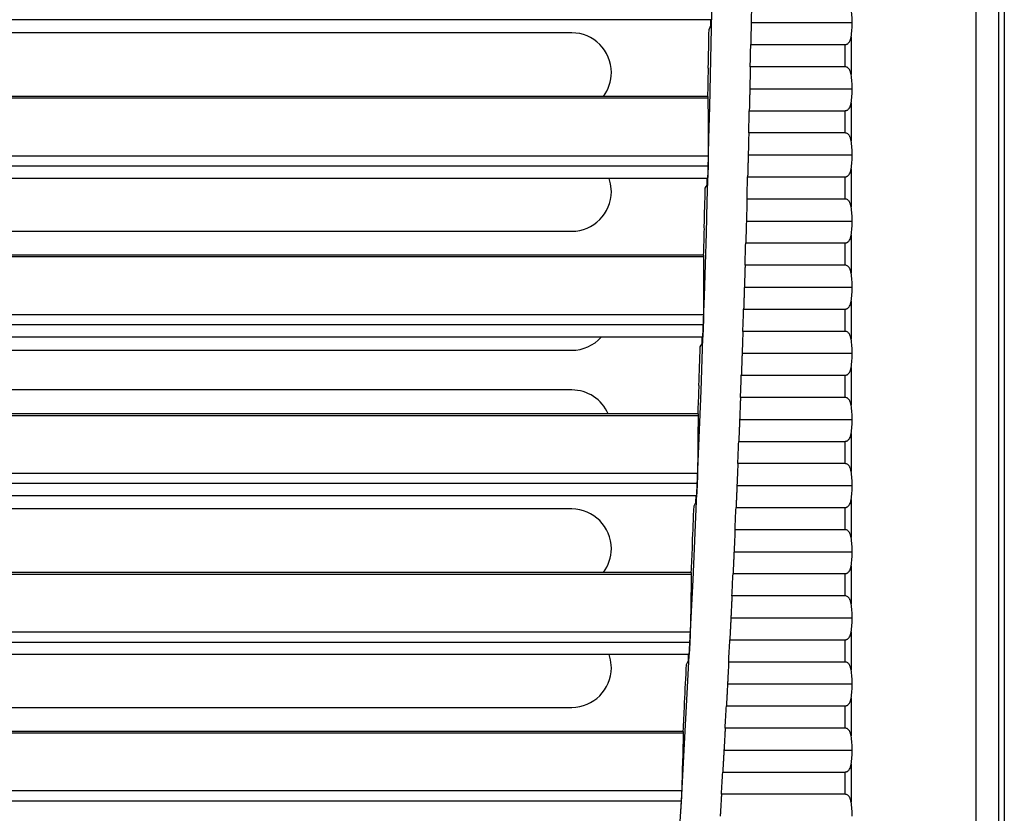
# Model space of a CAD drawing. Header units: millimetres. Extents: x 0 to 2794, y 0 to 2159.
# Tile 30 of 66: x 1205 to 1298, y 1359 to 1434. Entities that reach past the tile are written whole.
import ezdxf

# ---------------------------------------------------------------- set-up
doc = ezdxf.new("R2010")
doc.units = ezdxf.units.MM
doc.header["$LTSCALE"] = 10

msp = doc.modelspace()

# ---------------------------------------------------------------- linework, layer by layer
for p, q in [((1297.496, 1788.063), (1297.496, 1247.938)), ((1298.039, 1788.063), (1298.039, 1247.938)), ((1295.333, 1689.945), (1295.333, 1264.758)), ((1270.332, 1433.679), (950.208, 1433.679)), ((1274.109, 1433.404), (1283.66, 1433.404)), ((1257.145, 1432.438), (1119.645, 1432.438)), ((1283.556, 1432.073), (1283.556, 1428.485)), ((1274.068, 1431.331), (1282.981, 1431.331)), ((1282.981, 1429.227), (1282.981, 1431.331)), ((1282.981, 1429.227), (1274.024, 1429.227)), ((1273.979, 1427.154), (1283.66, 1427.154)), ((1270.022, 1426.257), (1112.275, 1426.257)), ((1270.012, 1426.424), (1112.286, 1426.424)), ((1273.931, 1425.081), (1282.981, 1425.081)), ((1282.981, 1422.977), (1282.981, 1425.081)), ((1283.556, 1425.823), (1283.556, 1422.235)), ((1282.981, 1422.977), (1273.881, 1422.977)), ((950.485, 1420.826), (1270.054, 1420.826)), ((1273.829, 1420.904), (1283.66, 1420.904)), ((1270.039, 1419.832), (950.501, 1419.832)), ((1283.556, 1419.573), (1283.556, 1415.985)), ((1269.987, 1418.679), (950.552, 1418.679)), ((1273.774, 1418.831), (1282.981, 1418.831)), ((1282.981, 1416.727), (1282.981, 1418.831)), ((1282.981, 1416.727), (1273.717, 1416.727)), ((1273.657, 1414.654), (1283.66, 1414.654)), ((1119.645, 1413.688), (1257.145, 1413.688)), ((1283.556, 1413.323), (1283.556, 1409.735)), ((1273.596, 1412.581), (1282.981, 1412.581)), ((1282.981, 1410.477), (1282.981, 1412.581)), ((1269.618, 1411.257), (1112.275, 1411.257)), ((1269.609, 1411.424), (1112.286, 1411.424)), ((1282.981, 1410.477), (1273.531, 1410.477)), ((1273.465, 1408.404), (1283.66, 1408.404)), ((1283.556, 1407.073), (1283.556, 1403.485)), ((950.932, 1405.826), (1269.607, 1405.826)), ((1273.397, 1406.331), (1282.981, 1406.331)), ((1282.981, 1404.227), (1282.981, 1406.331)), ((1269.583, 1404.832), (950.956, 1404.832)), ((1269.522, 1403.679), (951.017, 1403.679)), ((1282.981, 1404.227), (1273.325, 1404.227)), ((1119.645, 1402.438), (1257.145, 1402.438)), ((1273.253, 1402.154), (1283.66, 1402.154)), ((1273.177, 1400.081), (1282.981, 1400.081)), ((1282.981, 1397.977), (1282.981, 1400.081)), ((1283.556, 1400.823), (1283.556, 1397.235)), ((1257.145, 1398.688), (1119.645, 1398.688)), ((1282.981, 1397.977), (1273.099, 1397.977)), ((1269.094, 1396.257), (1112.275, 1396.257)), ((1269.087, 1396.424), (1112.286, 1396.424)), ((1273.019, 1395.904), (1283.66, 1395.904)), ((1283.556, 1394.573), (1283.556, 1390.985)), ((1272.937, 1393.831), (1282.981, 1393.831)), ((1282.981, 1391.727), (1282.981, 1393.831)), ((1282.981, 1391.727), (1272.851, 1391.727)), ((951.5, 1390.826), (1269.039, 1390.826)), ((1269.008, 1389.832), (951.531, 1389.832)), ((1272.764, 1389.654), (1283.66, 1389.654)), ((1268.938, 1388.679), (951.601, 1388.679)), ((1283.556, 1388.323), (1283.556, 1384.735)), ((1257.145, 1387.438), (1119.645, 1387.438)), ((1272.675, 1387.581), (1282.981, 1387.581)), ((1282.981, 1385.477), (1282.981, 1387.581)), ((1282.981, 1385.477), (1272.583, 1385.477)), ((1272.489, 1383.404), (1283.66, 1383.404)), ((1268.443, 1381.424), (1112.286, 1381.424)), ((1272.393, 1381.331), (1282.981, 1381.331)), ((1282.981, 1379.227), (1282.981, 1381.331)), ((1283.556, 1382.073), (1283.556, 1378.485)), ((1268.45, 1381.257), (1112.275, 1381.257)), ((1282.981, 1379.227), (1272.293, 1379.227)), ((1272.193, 1377.154), (1283.66, 1377.154)), ((952.188, 1375.826), (1268.351, 1375.826)), ((1283.556, 1375.823), (1283.556, 1372.235)), ((1268.312, 1374.832), (952.227, 1374.832)), ((1272.09, 1375.081), (1282.981, 1375.081)), ((1282.981, 1372.977), (1282.981, 1375.081)), ((1268.232, 1373.679), (952.307, 1373.679)), ((1282.981, 1372.977), (1271.983, 1372.977)), ((1271.876, 1370.904), (1283.66, 1370.904)), ((1283.556, 1369.573), (1283.556, 1365.985)), ((1119.645, 1368.688), (1257.145, 1368.688)), ((1271.766, 1368.831), (1282.981, 1368.831)), ((1282.981, 1366.727), (1282.981, 1368.831)), ((1267.68, 1366.424), (1112.286, 1366.424)), ((1282.981, 1366.727), (1271.652, 1366.727)), ((1267.685, 1366.257), (1112.275, 1366.257)), ((1271.538, 1364.654), (1283.66, 1364.654)), ((1283.556, 1363.323), (1283.556, 1359.735)), ((1271.421, 1362.581), (1282.981, 1362.581)), ((1282.981, 1360.477), (1282.981, 1362.581)), ((952.996, 1360.826), (1267.543, 1360.826)), ((1282.981, 1360.477), (1271.3, 1360.477)), ((1267.495, 1359.832), (953.044, 1359.832))]:
    msp.add_line(p, q)
at = {"flags": 128}
for points in [[(1270.286, 1433.054), (1270.287, 1433.132), (1270.289, 1433.21), (1270.29, 1433.289), (1270.292, 1433.367), (1270.293, 1433.445), (1270.295, 1433.523), (1270.296, 1433.601), (1270.298, 1433.679)], [(1270.127, 1432.749), (1270.216, 1432.92), (1270.286, 1433.054)], [(1270.071, 1428.924), (1270.061, 1429.048), (1270.054, 1429.145)], [(1260.895, 1417.438), (1260.822, 1418.169), (1260.683, 1418.679)], [(1269.936, 1418.054), (1269.938, 1418.132), (1269.941, 1418.21), (1269.943, 1418.289), (1269.945, 1418.367), (1269.947, 1418.445), (1269.949, 1418.523), (1269.951, 1418.601), (1269.953, 1418.679)], [(1269.775, 1417.749), (1269.865, 1417.92), (1269.936, 1418.054)], [(1269.688, 1413.924), (1269.679, 1414.048), (1269.673, 1414.145)], [(1269.467, 1403.054), (1269.469, 1403.132), (1269.472, 1403.21), (1269.475, 1403.289), (1269.478, 1403.367), (1269.48, 1403.445), (1269.483, 1403.523), (1269.486, 1403.601), (1269.489, 1403.679)], [(1269.303, 1402.749), (1269.395, 1402.92), (1269.467, 1403.054)], [(1269.185, 1398.924), (1269.178, 1399.048), (1269.172, 1399.145)], [(1268.711, 1387.749), (1268.804, 1387.92), (1268.877, 1388.054)], [(1268.877, 1388.054), (1268.88, 1388.132), (1268.884, 1388.21), (1268.887, 1388.289), (1268.89, 1388.367), (1268.894, 1388.445), (1268.897, 1388.523), (1268.9, 1388.601), (1268.904, 1388.679)], [(1268.562, 1383.924), (1268.556, 1384.048), (1268.55, 1384.145)], [(1260.895, 1372.438), (1260.822, 1373.169), (1260.683, 1373.679)], [(1267.998, 1372.749), (1268.092, 1372.92), (1268.167, 1373.054)], [(1268.167, 1373.054), (1268.171, 1373.132), (1268.175, 1373.21), (1268.179, 1373.289), (1268.183, 1373.367), (1268.187, 1373.445), (1268.191, 1373.523), (1268.195, 1373.601), (1268.199, 1373.679)], [(1267.819, 1368.924), (1267.813, 1369.048), (1267.809, 1369.145)]]:
    msp.add_lwpolyline(points, dxfattribs=at)
for centre, radius, start, end in [((-604.3, 1469.227), 1875, 354.376187, 6.046372), ((-604.3, 1469.227), 1874.782, 358.774945, 358.885106), ((1257.145, 1428.688), 3.75, 0, 90), ((-604.3, 1469.227), 1878.75, 358.780038, 358.844223), ((-604.3, 1469.227), 1874.804, 358.691801, 358.768222), ((1257.145, 1428.688), 3.75, 322.87188, 0), ((-604.3, 1469.227), 1878.75, 358.589383, 358.653573), ((-604.3, 1469.227), 1878.75, 358.398712, 358.462908), ((-604.3, 1469.227), 1874.782, 358.316377, 358.426559), ((1257.145, 1417.438), 3.75, 270, 0), ((-604.3, 1469.227), 1874.804, 358.23322, 358.309657), ((-604.3, 1469.227), 1878.75, 358.208023, 358.272226), ((-604.3, 1469.227), 1878.75, 358.017315, 358.081524), ((1257.145, 1406.188), 3.75, 270, 318.01134), ((-604.3, 1469.227), 1874.782, 357.8577, 357.967911), ((-604.3, 1469.227), 1878.75, 357.826585, 357.890802), ((1257.145, 1394.938), 3.75, 23.35336, 90), ((-604.3, 1469.227), 1874.804, 357.774526, 357.850984), ((-604.3, 1469.227), 1878.75, 357.635831, 357.700056), ((1257.145, 1383.688), 3.75, 0, 90), ((-604.3, 1469.227), 1874.782, 357.398886, 357.509133), ((-604.3, 1469.227), 1878.75, 357.44505, 357.509284), ((1257.145, 1383.688), 3.75, 322.87188, 0), ((-604.3, 1469.227), 1874.804, 357.31569, 357.392174), ((-604.3, 1469.227), 1878.75, 357.254241, 357.318485), ((-604.3, 1469.227), 1878.75, 357.063402, 357.127656), ((1257.145, 1372.438), 3.75, 270, 0), ((-604.3, 1469.227), 1874.782, 356.939905, 357.050195), ((-604.3, 1469.227), 1874.804, 356.856681, 356.933196), ((-604.3, 1469.227), 1878.75, 356.87253, 356.936795), ((-604.3, 1469.227), 1878.75, 356.681623, 356.745901)]:
    msp.add_arc(centre, radius, start, end)
for points, knots in [([(1274.147, 1435.477), (1274.146, 1435.415), (1274.144, 1435.286), (1274.14, 1435.078), (1274.136, 1434.849), (1274.131, 1434.599), (1274.126, 1434.329), (1274.121, 1434.037), (1274.115, 1433.727), (1274.111, 1433.513), (1274.109, 1433.404)], [0, 0, 0, 0, 0.10064, 0.208241, 0.322802, 0.444323, 0.572804, 0.708244, 0.850643, 1, 1, 1, 1]), ([(1274.109, 1433.404), (1274.107, 1433.332), (1274.105, 1433.191), (1274.101, 1432.985), (1274.097, 1432.791), (1274.093, 1432.607), (1274.09, 1432.436), (1274.087, 1432.276), (1274.084, 1432.128), (1274.081, 1431.991), (1274.079, 1431.866), (1274.077, 1431.752), (1274.074, 1431.648), (1274.073, 1431.555), (1274.071, 1431.471), (1274.069, 1431.398), (1274.068, 1431.352), (1274.068, 1431.331)], [0, 0, 0, 0, 0.098535, 0.192518, 0.281948, 0.366827, 0.447153, 0.522926, 0.594147, 0.660815, 0.722929, 0.780491, 0.8335, 0.881955, 0.925857, 0.965205, 1, 1, 1, 1]), ([(1282.981, 1431.331), (1283.003, 1431.332), (1283.048, 1431.334), (1283.113, 1431.351), (1283.175, 1431.377), (1283.249, 1431.421), (1283.329, 1431.494), (1283.422, 1431.623), (1283.506, 1431.816), (1283.538, 1431.982), (1283.556, 1432.073)], [0, 0, 0, 0, 0.0608704, 0.1216521, 0.1843187, 0.2506761, 0.3690545, 0.5009893, 0.7284807, 1, 1, 1, 1]), ([(1274.024, 1429.227), (1274.023, 1429.166), (1274.02, 1429.039), (1274.016, 1428.832), (1274.011, 1428.605), (1274.006, 1428.355), (1274, 1428.084), (1273.993, 1427.792), (1273.986, 1427.48), (1273.982, 1427.264), (1273.979, 1427.154)], [0, 0, 0, 0, 0.099299, 0.205943, 0.31993, 0.44126, 0.569933, 0.705947, 0.849303, 1, 1, 1, 1]), ([(1283.556, 1428.485), (1283.548, 1428.533), (1283.531, 1428.624), (1283.496, 1428.75), (1283.454, 1428.861), (1283.399, 1428.967), (1283.329, 1429.064), (1283.234, 1429.15), (1283.118, 1429.214), (1283.026, 1429.223), (1282.981, 1429.227)], [0, 0, 0, 0, 0.141663, 0.271565, 0.390457, 0.499316, 0.630916, 0.749123, 0.878286, 1, 1, 1, 1]), ([(1273.979, 1427.154), (1273.977, 1427.079), (1273.974, 1426.931), (1273.969, 1426.717), (1273.965, 1426.514), (1273.96, 1426.323), (1273.956, 1426.146), (1273.953, 1425.98), (1273.949, 1425.827), (1273.946, 1425.687), (1273.943, 1425.558), (1273.94, 1425.441), (1273.938, 1425.336), (1273.935, 1425.241), (1273.933, 1425.157), (1273.932, 1425.106), (1273.931, 1425.081)], [0, 0, 0, 0, 0.1029608, 0.2010712, 0.2943309, 0.3827398, 0.4662977, 0.5450045, 0.6188599, 0.6878639, 0.7520163, 0.8113169, 0.8657657, 0.9153626, 0.9601073, 1, 1, 1, 1]), ([(1270.015, 1426.424), (1270.016, 1426.423), (1270.017, 1426.422), (1270.019, 1426.407), (1270.02, 1426.379), (1270.021, 1426.334), (1270.022, 1426.283), (1270.022, 1426.257)], [0, 0, 0, 0, 0.165269, 0.331026, 0.498522, 0.749074, 1, 1, 1, 1]), ([(1282.981, 1425.081), (1283.003, 1425.082), (1283.048, 1425.084), (1283.113, 1425.101), (1283.175, 1425.127), (1283.249, 1425.171), (1283.329, 1425.244), (1283.422, 1425.373), (1283.506, 1425.566), (1283.538, 1425.732), (1283.556, 1425.823)], [0, 0, 0, 0, 0.06087, 0.121652, 0.184319, 0.250676, 0.369054, 0.500989, 0.728481, 1, 1, 1, 1]), ([(1273.881, 1422.977), (1273.879, 1422.916), (1273.876, 1422.79), (1273.871, 1422.585), (1273.865, 1422.359), (1273.859, 1422.11), (1273.852, 1421.839), (1273.845, 1421.546), (1273.837, 1421.232), (1273.832, 1421.015), (1273.829, 1420.904)], [0, 0, 0, 0, 0.0982444, 0.2041342, 0.3176691, 0.4388486, 0.567672, 0.7041388, 0.8482484, 1, 1, 1, 1]), ([(1283.556, 1422.235), (1283.548, 1422.283), (1283.531, 1422.374), (1283.496, 1422.5), (1283.454, 1422.611), (1283.399, 1422.717), (1283.329, 1422.814), (1283.234, 1422.9), (1283.118, 1422.964), (1283.026, 1422.973), (1282.981, 1422.977)], [0, 0, 0, 0, 0.141663, 0.271565, 0.390457, 0.499316, 0.630916, 0.749123, 0.878286, 1, 1, 1, 1]), ([(1270.054, 1420.826), (1270.054, 1420.805), (1270.054, 1420.763), (1270.054, 1420.687), (1270.053, 1420.603), (1270.052, 1420.509), (1270.051, 1420.4), (1270.048, 1420.274), (1270.046, 1420.131), (1270.042, 1419.983), (1270.04, 1419.883), (1270.039, 1419.832)], [0, 0, 0, 0, 0.100599, 0.199862, 0.298837, 0.398583, 0.500134, 0.623774, 0.750344, 0.874445, 1, 1, 1, 1]), ([(1273.829, 1420.904), (1273.827, 1420.83), (1273.823, 1420.685), (1273.818, 1420.473), (1273.812, 1420.273), (1273.808, 1420.084), (1273.803, 1419.907), (1273.799, 1419.743), (1273.795, 1419.59), (1273.791, 1419.449), (1273.787, 1419.319), (1273.784, 1419.201), (1273.781, 1419.094), (1273.779, 1418.997), (1273.776, 1418.91), (1273.775, 1418.857), (1273.774, 1418.831)], [0, 0, 0, 0, 0.101327, 0.198054, 0.290182, 0.377711, 0.460641, 0.53897, 0.6127, 0.681829, 0.746359, 0.806288, 0.861617, 0.912345, 0.958473, 1, 1, 1, 1]), ([(1270.039, 1419.832), (1270.038, 1419.794), (1270.035, 1419.719), (1270.032, 1419.606), (1270.029, 1419.496), (1270.024, 1419.354), (1270.018, 1419.186), (1270.011, 1419.012), (1270.004, 1418.867), (1269.997, 1418.762), (1269.991, 1418.692), (1269.989, 1418.683), (1269.987, 1418.679)], [0, 0, 0, 0, 0.0622796, 0.1243492, 0.1867878, 0.2501643, 0.3735851, 0.4999175, 0.6224594, 0.7492033, 0.8745423, 1, 1, 1, 1]), ([(1282.981, 1418.831), (1283.003, 1418.832), (1283.048, 1418.834), (1283.113, 1418.851), (1283.175, 1418.877), (1283.249, 1418.921), (1283.329, 1418.994), (1283.422, 1419.123), (1283.506, 1419.316), (1283.538, 1419.482), (1283.556, 1419.573)], [0, 0, 0, 0, 0.06087, 0.121652, 0.184319, 0.250676, 0.369054, 0.500989, 0.728481, 1, 1, 1, 1]), ([(1273.717, 1416.727), (1273.715, 1416.667), (1273.711, 1416.542), (1273.706, 1416.338), (1273.699, 1416.113), (1273.692, 1415.864), (1273.684, 1415.593), (1273.676, 1415.299), (1273.667, 1414.983), (1273.661, 1414.766), (1273.657, 1414.654)], [0, 0, 0, 0, 0.097392, 0.202673, 0.315843, 0.436901, 0.565846, 0.702678, 0.847396, 1, 1, 1, 1]), ([(1283.556, 1415.985), (1283.548, 1416.033), (1283.531, 1416.124), (1283.496, 1416.25), (1283.454, 1416.361), (1283.399, 1416.467), (1283.329, 1416.564), (1283.234, 1416.65), (1283.118, 1416.714), (1283.026, 1416.723), (1282.981, 1416.727)], [0, 0, 0, 0, 0.141663, 0.271565, 0.390457, 0.499316, 0.630916, 0.749123, 0.878286, 1, 1, 1, 1]), ([(1273.657, 1414.654), (1273.655, 1414.581), (1273.651, 1414.437), (1273.645, 1414.228), (1273.639, 1414.029), (1273.634, 1413.842), (1273.629, 1413.666), (1273.624, 1413.502), (1273.619, 1413.349), (1273.615, 1413.207), (1273.611, 1413.077), (1273.608, 1412.958), (1273.604, 1412.849), (1273.601, 1412.751), (1273.599, 1412.662), (1273.597, 1412.607), (1273.596, 1412.581)], [0, 0, 0, 0, 0.100155, 0.195891, 0.287208, 0.374106, 0.456585, 0.534644, 0.608283, 0.677502, 0.742302, 0.802682, 0.858642, 0.910181, 0.957301, 1, 1, 1, 1]), ([(1282.981, 1412.581), (1283.003, 1412.582), (1283.048, 1412.584), (1283.113, 1412.601), (1283.175, 1412.627), (1283.249, 1412.671), (1283.329, 1412.744), (1283.422, 1412.873), (1283.506, 1413.066), (1283.538, 1413.232), (1283.556, 1413.323)], [0, 0, 0, 0, 0.0608704, 0.1216521, 0.1843187, 0.2506761, 0.3690545, 0.5009893, 0.7284807, 1, 1, 1, 1]), ([(1269.613, 1411.424), (1269.613, 1411.423), (1269.614, 1411.422), (1269.616, 1411.407), (1269.617, 1411.379), (1269.618, 1411.334), (1269.618, 1411.283), (1269.618, 1411.257)], [0, 0, 0, 0, 0.165268, 0.331023, 0.498519, 0.749074, 1, 1, 1, 1]), ([(1273.531, 1410.477), (1273.53, 1410.417), (1273.526, 1410.293), (1273.519, 1410.09), (1273.512, 1409.866), (1273.504, 1409.617), (1273.496, 1409.346), (1273.486, 1409.051), (1273.476, 1408.735), (1273.469, 1408.516), (1273.465, 1408.404)], [0, 0, 0, 0, 0.096689, 0.201468, 0.314337, 0.435294, 0.56434, 0.701473, 0.846694, 1, 1, 1, 1]), ([(1283.556, 1409.735), (1283.548, 1409.783), (1283.531, 1409.874), (1283.496, 1410), (1283.454, 1410.111), (1283.399, 1410.217), (1283.329, 1410.314), (1283.234, 1410.4), (1283.118, 1410.464), (1283.026, 1410.473), (1282.981, 1410.477)], [0, 0, 0, 0, 0.1416631, 0.2715652, 0.3904567, 0.4993164, 0.6309156, 0.7491233, 0.8782856, 1, 1, 1, 1]), ([(1273.465, 1408.404), (1273.463, 1408.331), (1273.458, 1408.189), (1273.452, 1407.981), (1273.445, 1407.784), (1273.439, 1407.597), (1273.434, 1407.422), (1273.428, 1407.258), (1273.423, 1407.105), (1273.418, 1406.964), (1273.414, 1406.833), (1273.41, 1406.713), (1273.406, 1406.603), (1273.403, 1406.504), (1273.4, 1406.414), (1273.398, 1406.358), (1273.397, 1406.331)], [0, 0, 0, 0, 0.099274, 0.194265, 0.284972, 0.371395, 0.453535, 0.53139, 0.604962, 0.674249, 0.739252, 0.799971, 0.856405, 0.908555, 0.95642, 1, 1, 1, 1]), ([(1282.981, 1406.331), (1283.003, 1406.332), (1283.048, 1406.334), (1283.113, 1406.351), (1283.175, 1406.377), (1283.249, 1406.421), (1283.329, 1406.494), (1283.422, 1406.623), (1283.506, 1406.816), (1283.538, 1406.982), (1283.556, 1407.073)], [0, 0, 0, 0, 0.06087, 0.121652, 0.184319, 0.250676, 0.369054, 0.500989, 0.728481, 1, 1, 1, 1]), ([(1269.607, 1405.826), (1269.607, 1405.805), (1269.606, 1405.763), (1269.605, 1405.687), (1269.604, 1405.603), (1269.602, 1405.509), (1269.6, 1405.4), (1269.597, 1405.274), (1269.593, 1405.131), (1269.588, 1404.983), (1269.585, 1404.883), (1269.583, 1404.832)], [0, 0, 0, 0, 0.1005947, 0.1998553, 0.2988308, 0.3985794, 0.5001349, 0.6237726, 0.7503436, 0.8744432, 1, 1, 1, 1]), ([(1269.583, 1404.832), (1269.582, 1404.794), (1269.579, 1404.719), (1269.575, 1404.606), (1269.571, 1404.496), (1269.565, 1404.354), (1269.557, 1404.186), (1269.549, 1404.012), (1269.541, 1403.867), (1269.533, 1403.762), (1269.527, 1403.692), (1269.524, 1403.683), (1269.522, 1403.679)], [0, 0, 0, 0, 0.062279, 0.1243486, 0.1867873, 0.2501639, 0.3735867, 0.499917, 0.6224618, 0.7492035, 0.8745457, 1, 1, 1, 1]), ([(1273.325, 1404.227), (1273.323, 1404.168), (1273.319, 1404.044), (1273.312, 1403.842), (1273.304, 1403.618), (1273.295, 1403.37), (1273.286, 1403.098), (1273.276, 1402.803), (1273.264, 1402.486), (1273.257, 1402.267), (1273.253, 1402.154)], [0, 0, 0, 0, 0.0961, 0.200457, 0.313073, 0.433947, 0.563077, 0.700463, 0.846104, 1, 1, 1, 1]), ([(1283.556, 1403.485), (1283.548, 1403.533), (1283.531, 1403.624), (1283.496, 1403.75), (1283.454, 1403.861), (1283.399, 1403.967), (1283.329, 1404.064), (1283.234, 1404.15), (1283.118, 1404.214), (1283.026, 1404.223), (1282.981, 1404.227)], [0, 0, 0, 0, 0.141663, 0.271565, 0.390457, 0.499316, 0.630916, 0.749123, 0.878286, 1, 1, 1, 1]), ([(1273.253, 1402.154), (1273.25, 1402.082), (1273.245, 1401.941), (1273.238, 1401.734), (1273.231, 1401.538), (1273.224, 1401.352), (1273.218, 1401.177), (1273.212, 1401.013), (1273.206, 1400.861), (1273.201, 1400.719), (1273.196, 1400.588), (1273.192, 1400.467), (1273.188, 1400.357), (1273.184, 1400.256), (1273.18, 1400.165), (1273.178, 1400.108), (1273.177, 1400.081)], [0, 0, 0, 0, 0.0985877, 0.1929976, 0.2832294, 0.3692832, 0.4511587, 0.5288558, 0.6023745, 0.6717145, 0.7368759, 0.7978586, 0.8546624, 0.9072872, 0.9557331, 1, 1, 1, 1]), ([(1282.981, 1400.081), (1283.003, 1400.082), (1283.048, 1400.084), (1283.113, 1400.101), (1283.175, 1400.127), (1283.249, 1400.171), (1283.329, 1400.244), (1283.422, 1400.373), (1283.506, 1400.566), (1283.538, 1400.732), (1283.556, 1400.823)], [0, 0, 0, 0, 0.0608704, 0.1216521, 0.1843187, 0.2506761, 0.3690545, 0.5009893, 0.7284807, 1, 1, 1, 1]), ([(1273.099, 1397.977), (1273.096, 1397.918), (1273.092, 1397.795), (1273.084, 1397.594), (1273.075, 1397.37), (1273.066, 1397.122), (1273.055, 1396.85), (1273.044, 1396.555), (1273.032, 1396.237), (1273.023, 1396.017), (1273.019, 1395.904)], [0, 0, 0, 0, 0.095598, 0.199597, 0.311998, 0.432799, 0.562001, 0.699602, 0.845602, 1, 1, 1, 1]), ([(1283.556, 1397.235), (1283.548, 1397.283), (1283.531, 1397.374), (1283.496, 1397.5), (1283.454, 1397.611), (1283.399, 1397.717), (1283.329, 1397.814), (1283.234, 1397.9), (1283.118, 1397.964), (1283.026, 1397.973), (1282.981, 1397.977)], [0, 0, 0, 0, 0.141663, 0.271565, 0.390457, 0.499316, 0.630916, 0.749123, 0.878286, 1, 1, 1, 1]), ([(1269.09, 1396.424), (1269.09, 1396.423), (1269.092, 1396.422), (1269.093, 1396.407), (1269.094, 1396.379), (1269.095, 1396.334), (1269.094, 1396.283), (1269.094, 1396.257)], [0, 0, 0, 0, 0.165266, 0.33102, 0.498516, 0.749073, 1, 1, 1, 1]), ([(1273.019, 1395.904), (1273.016, 1395.832), (1273.011, 1395.692), (1273.003, 1395.486), (1272.995, 1395.29), (1272.988, 1395.105), (1272.981, 1394.931), (1272.974, 1394.768), (1272.968, 1394.615), (1272.963, 1394.473), (1272.957, 1394.342), (1272.953, 1394.22), (1272.948, 1394.109), (1272.944, 1394.008), (1272.94, 1393.916), (1272.938, 1393.859), (1272.937, 1393.831)], [0, 0, 0, 0, 0.098038, 0.191983, 0.281834, 0.367592, 0.449256, 0.526826, 0.600302, 0.669685, 0.734973, 0.796167, 0.853267, 0.906272, 0.955183, 1, 1, 1, 1]), ([(1282.981, 1393.831), (1283.003, 1393.832), (1283.048, 1393.834), (1283.113, 1393.851), (1283.175, 1393.877), (1283.249, 1393.921), (1283.329, 1393.994), (1283.422, 1394.123), (1283.506, 1394.316), (1283.538, 1394.482), (1283.556, 1394.573)], [0, 0, 0, 0, 0.06087, 0.121652, 0.184319, 0.250676, 0.369054, 0.500989, 0.728481, 1, 1, 1, 1]), ([(1272.851, 1391.727), (1272.849, 1391.668), (1272.844, 1391.546), (1272.835, 1391.345), (1272.826, 1391.122), (1272.815, 1390.874), (1272.804, 1390.602), (1272.792, 1390.307), (1272.778, 1389.988), (1272.769, 1389.767), (1272.764, 1389.654)], [0, 0, 0, 0, 0.095165, 0.198856, 0.311071, 0.431811, 0.561074, 0.698861, 0.84517, 1, 1, 1, 1]), ([(1283.556, 1390.985), (1283.548, 1391.033), (1283.531, 1391.124), (1283.496, 1391.25), (1283.454, 1391.361), (1283.399, 1391.467), (1283.329, 1391.564), (1283.234, 1391.65), (1283.118, 1391.714), (1283.026, 1391.723), (1282.981, 1391.727)], [0, 0, 0, 0, 0.141663, 0.271565, 0.390457, 0.499316, 0.630916, 0.749123, 0.878286, 1, 1, 1, 1]), ([(1269.039, 1390.826), (1269.039, 1390.805), (1269.038, 1390.763), (1269.037, 1390.687), (1269.035, 1390.602), (1269.032, 1390.509), (1269.029, 1390.4), (1269.025, 1390.274), (1269.019, 1390.131), (1269.014, 1389.983), (1269.01, 1389.883), (1269.008, 1389.832)], [0, 0, 0, 0, 0.100589, 0.199847, 0.298822, 0.398574, 0.500137, 0.623771, 0.750343, 0.874441, 1, 1, 1, 1]), ([(1269.008, 1389.832), (1269.006, 1389.794), (1269.003, 1389.719), (1268.998, 1389.606), (1268.992, 1389.496), (1268.985, 1389.354), (1268.977, 1389.186), (1268.967, 1389.012), (1268.957, 1388.867), (1268.949, 1388.762), (1268.942, 1388.692), (1268.939, 1388.683), (1268.938, 1388.679)], [0, 0, 0, 0, 0.062279, 0.124348, 0.186787, 0.250163, 0.373589, 0.499916, 0.622465, 0.749204, 0.87455, 1, 1, 1, 1]), ([(1272.764, 1389.654), (1272.761, 1389.583), (1272.755, 1389.443), (1272.747, 1389.238), (1272.739, 1389.043), (1272.731, 1388.858), (1272.723, 1388.684), (1272.716, 1388.521), (1272.71, 1388.368), (1272.704, 1388.226), (1272.698, 1388.095), (1272.693, 1387.973), (1272.688, 1387.861), (1272.683, 1387.76), (1272.679, 1387.667), (1272.677, 1387.609), (1272.675, 1387.581)], [0, 0, 0, 0, 0.097588, 0.191152, 0.280692, 0.366207, 0.447698, 0.525164, 0.598606, 0.668023, 0.733415, 0.794782, 0.852124, 0.905441, 0.954733, 1, 1, 1, 1]), ([(1282.981, 1387.581), (1283.003, 1387.582), (1283.048, 1387.584), (1283.113, 1387.601), (1283.175, 1387.627), (1283.249, 1387.671), (1283.329, 1387.744), (1283.422, 1387.873), (1283.506, 1388.066), (1283.538, 1388.232), (1283.556, 1388.323)], [0, 0, 0, 0, 0.0608704, 0.1216521, 0.1843187, 0.2506761, 0.3690545, 0.5009893, 0.7284807, 1, 1, 1, 1]), ([(1272.583, 1385.477), (1272.58, 1385.418), (1272.575, 1385.296), (1272.565, 1385.096), (1272.555, 1384.873), (1272.544, 1384.626), (1272.532, 1384.354), (1272.519, 1384.058), (1272.504, 1383.739), (1272.494, 1383.518), (1272.489, 1383.404)], [0, 0, 0, 0, 0.094789, 0.19821, 0.310264, 0.43095, 0.560267, 0.698215, 0.844793, 1, 1, 1, 1]), ([(1283.556, 1384.735), (1283.548, 1384.783), (1283.531, 1384.874), (1283.496, 1385), (1283.454, 1385.111), (1283.399, 1385.217), (1283.329, 1385.314), (1283.234, 1385.4), (1283.118, 1385.464), (1283.026, 1385.473), (1282.981, 1385.477)], [0, 0, 0, 0, 0.141663, 0.271565, 0.390457, 0.499316, 0.630916, 0.749123, 0.878286, 1, 1, 1, 1]), ([(1272.489, 1383.404), (1272.486, 1383.333), (1272.479, 1383.193), (1272.47, 1382.989), (1272.461, 1382.795), (1272.453, 1382.611), (1272.445, 1382.437), (1272.437, 1382.274), (1272.43, 1382.121), (1272.424, 1381.979), (1272.417, 1381.847), (1272.412, 1381.725), (1272.406, 1381.613), (1272.402, 1381.511), (1272.397, 1381.418), (1272.394, 1381.359), (1272.393, 1381.331)], [0, 0, 0, 0, 0.097213, 0.190459, 0.279739, 0.365053, 0.446399, 0.523779, 0.597192, 0.666638, 0.732116, 0.793628, 0.851172, 0.904748, 0.954358, 1, 1, 1, 1]), ([(1268.447, 1381.424), (1268.447, 1381.423), (1268.448, 1381.422), (1268.45, 1381.407), (1268.451, 1381.379), (1268.451, 1381.334), (1268.45, 1381.283), (1268.45, 1381.257)], [0, 0, 0, 0, 0.165263, 0.331016, 0.498512, 0.749071, 1, 1, 1, 1]), ([(1282.981, 1381.331), (1283.003, 1381.332), (1283.048, 1381.334), (1283.113, 1381.351), (1283.175, 1381.377), (1283.249, 1381.421), (1283.329, 1381.494), (1283.422, 1381.623), (1283.506, 1381.816), (1283.538, 1381.982), (1283.556, 1382.073)], [0, 0, 0, 0, 0.0608704, 0.1216521, 0.1843187, 0.2506761, 0.3690545, 0.5009893, 0.7284807, 1, 1, 1, 1]), ([(1272.293, 1379.227), (1272.29, 1379.169), (1272.285, 1379.047), (1272.275, 1378.847), (1272.264, 1378.625), (1272.252, 1378.377), (1272.239, 1378.105), (1272.225, 1377.809), (1272.209, 1377.489), (1272.198, 1377.268), (1272.193, 1377.154)], [0, 0, 0, 0, 0.0944576, 0.1976426, 0.3095548, 0.4301935, 0.5595581, 0.697648, 0.8444622, 1, 1, 1, 1]), ([(1283.556, 1378.485), (1283.548, 1378.533), (1283.531, 1378.624), (1283.496, 1378.75), (1283.454, 1378.861), (1283.399, 1378.967), (1283.329, 1379.064), (1283.234, 1379.15), (1283.118, 1379.214), (1283.026, 1379.223), (1282.981, 1379.227)], [0, 0, 0, 0, 0.1416631, 0.2715652, 0.3904567, 0.4993164, 0.6309156, 0.7491233, 0.8782856, 1, 1, 1, 1]), ([(1272.193, 1377.154), (1272.189, 1377.083), (1272.182, 1376.944), (1272.173, 1376.741), (1272.163, 1376.547), (1272.154, 1376.363), (1272.146, 1376.189), (1272.137, 1376.026), (1272.13, 1375.874), (1272.123, 1375.731), (1272.116, 1375.599), (1272.11, 1375.477), (1272.104, 1375.365), (1272.099, 1375.262), (1272.094, 1375.168), (1272.091, 1375.109), (1272.09, 1375.081)], [0, 0, 0, 0, 0.096896, 0.189874, 0.278934, 0.364076, 0.445301, 0.522607, 0.595996, 0.665466, 0.731018, 0.792651, 0.850366, 0.904162, 0.954041, 1, 1, 1, 1]), ([(1268.351, 1375.826), (1268.351, 1375.805), (1268.35, 1375.763), (1268.348, 1375.687), (1268.345, 1375.602), (1268.342, 1375.509), (1268.337, 1375.4), (1268.332, 1375.274), (1268.326, 1375.131), (1268.319, 1374.983), (1268.314, 1374.883), (1268.312, 1374.832)], [0, 0, 0, 0, 0.100583, 0.199837, 0.298812, 0.398568, 0.500139, 0.623768, 0.750343, 0.874439, 1, 1, 1, 1]), ([(1282.981, 1375.081), (1283.003, 1375.082), (1283.048, 1375.084), (1283.113, 1375.101), (1283.175, 1375.127), (1283.249, 1375.171), (1283.329, 1375.244), (1283.422, 1375.373), (1283.506, 1375.566), (1283.538, 1375.732), (1283.556, 1375.823)], [0, 0, 0, 0, 0.0608704, 0.1216521, 0.1843187, 0.2506761, 0.3690545, 0.5009893, 0.7284807, 1, 1, 1, 1]), ([(1268.312, 1374.832), (1268.31, 1374.794), (1268.306, 1374.719), (1268.3, 1374.606), (1268.294, 1374.496), (1268.286, 1374.354), (1268.275, 1374.186), (1268.264, 1374.012), (1268.254, 1373.867), (1268.245, 1373.762), (1268.237, 1373.692), (1268.234, 1373.683), (1268.232, 1373.679)], [0, 0, 0, 0, 0.062278, 0.124348, 0.186787, 0.250163, 0.373592, 0.499916, 0.622468, 0.749204, 0.874554, 1, 1, 1, 1]), ([(1271.983, 1372.977), (1271.98, 1372.919), (1271.974, 1372.797), (1271.964, 1372.598), (1271.952, 1372.376), (1271.939, 1372.129), (1271.925, 1371.857), (1271.91, 1371.56), (1271.893, 1371.24), (1271.882, 1371.018), (1271.876, 1370.904)], [0, 0, 0, 0, 0.094164, 0.19714, 0.308926, 0.429523, 0.55893, 0.697145, 0.844169, 1, 1, 1, 1]), ([(1283.556, 1372.235), (1283.548, 1372.283), (1283.531, 1372.374), (1283.496, 1372.5), (1283.454, 1372.611), (1283.399, 1372.717), (1283.329, 1372.814), (1283.234, 1372.9), (1283.118, 1372.964), (1283.026, 1372.973), (1282.981, 1372.977)], [0, 0, 0, 0, 0.141663, 0.271565, 0.390457, 0.499316, 0.630916, 0.749123, 0.878286, 1, 1, 1, 1]), ([(1271.876, 1370.904), (1271.872, 1370.833), (1271.865, 1370.695), (1271.854, 1370.492), (1271.844, 1370.298), (1271.834, 1370.115), (1271.825, 1369.941), (1271.817, 1369.779), (1271.809, 1369.626), (1271.801, 1369.483), (1271.794, 1369.351), (1271.787, 1369.229), (1271.781, 1369.116), (1271.776, 1369.013), (1271.771, 1368.919), (1271.767, 1368.859), (1271.766, 1368.831)], [0, 0, 0, 0, 0.096624, 0.189372, 0.278244, 0.36324, 0.44436, 0.521603, 0.594971, 0.664462, 0.730076, 0.791814, 0.849676, 0.90366, 0.953769, 1, 1, 1, 1]), ([(1282.981, 1368.831), (1283.003, 1368.832), (1283.048, 1368.834), (1283.113, 1368.851), (1283.175, 1368.877), (1283.249, 1368.921), (1283.329, 1368.994), (1283.422, 1369.123), (1283.506, 1369.316), (1283.538, 1369.482), (1283.556, 1369.573)], [0, 0, 0, 0, 0.0608704, 0.1216521, 0.1843187, 0.2506761, 0.3690545, 0.5009893, 0.7284807, 1, 1, 1, 1]), ([(1267.683, 1366.424), (1267.684, 1366.423), (1267.685, 1366.422), (1267.686, 1366.407), (1267.687, 1366.379), (1267.687, 1366.334), (1267.685, 1366.283), (1267.685, 1366.257)], [0, 0, 0, 0, 0.1652596, 0.3310104, 0.4985076, 0.7490689, 1, 1, 1, 1]), ([(1271.652, 1366.727), (1271.649, 1366.669), (1271.642, 1366.548), (1271.631, 1366.349), (1271.619, 1366.127), (1271.605, 1365.88), (1271.59, 1365.608), (1271.574, 1365.311), (1271.556, 1364.99), (1271.544, 1364.768), (1271.538, 1364.654)], [0, 0, 0, 0, 0.093903, 0.196691, 0.308365, 0.428925, 0.558369, 0.696696, 0.843907, 1, 1, 1, 1]), ([(1283.556, 1365.985), (1283.548, 1366.033), (1283.531, 1366.124), (1283.496, 1366.25), (1283.454, 1366.361), (1283.399, 1366.467), (1283.329, 1366.564), (1283.234, 1366.65), (1283.118, 1366.714), (1283.026, 1366.723), (1282.981, 1366.727)], [0, 0, 0, 0, 0.141663, 0.271565, 0.390457, 0.499316, 0.630916, 0.749123, 0.878286, 1, 1, 1, 1]), ([(1271.538, 1364.654), (1271.533, 1364.578), (1271.525, 1364.43), (1271.513, 1364.213), (1271.502, 1364.007), (1271.491, 1363.812), (1271.481, 1363.63), (1271.471, 1363.459), (1271.462, 1363.3), (1271.454, 1363.153), (1271.446, 1363.017), (1271.439, 1362.893), (1271.432, 1362.779), (1271.426, 1362.676), (1271.423, 1362.612), (1271.421, 1362.581)], [0, 0, 0, 0, 0.103643, 0.202833, 0.297571, 0.387855, 0.473685, 0.555063, 0.631987, 0.704457, 0.772473, 0.836036, 0.895144, 0.949799, 1, 1, 1, 1]), ([(1282.981, 1362.581), (1283.003, 1362.582), (1283.048, 1362.584), (1283.113, 1362.601), (1283.175, 1362.627), (1283.249, 1362.671), (1283.329, 1362.744), (1283.422, 1362.873), (1283.506, 1363.066), (1283.538, 1363.232), (1283.556, 1363.323)], [0, 0, 0, 0, 0.0608704, 0.1216521, 0.1843187, 0.2506761, 0.3690545, 0.5009893, 0.7284807, 1, 1, 1, 1]), ([(1267.543, 1360.826), (1267.542, 1360.805), (1267.541, 1360.763), (1267.538, 1360.687), (1267.535, 1360.602), (1267.531, 1360.509), (1267.526, 1360.4), (1267.519, 1360.273), (1267.512, 1360.131), (1267.504, 1359.983), (1267.498, 1359.883), (1267.495, 1359.832)], [0, 0, 0, 0, 0.1005754, 0.1998252, 0.2988004, 0.3985605, 0.5001407, 0.6237662, 0.7503428, 0.8744367, 1, 1, 1, 1]), ([(1271.3, 1360.477), (1271.297, 1360.419), (1271.29, 1360.298), (1271.278, 1360.1), (1271.265, 1359.878), (1271.251, 1359.631), (1271.235, 1359.359), (1271.217, 1359.062), (1271.199, 1358.741), (1271.186, 1358.518), (1271.179, 1358.404)], [0, 0, 0, 0, 0.0936675, 0.1962881, 0.3078616, 0.4283873, 0.5578648, 0.6962933, 0.843672, 1, 1, 1, 1]), ([(1283.556, 1359.735), (1283.548, 1359.783), (1283.531, 1359.874), (1283.496, 1360), (1283.454, 1360.111), (1283.399, 1360.217), (1283.329, 1360.314), (1283.234, 1360.4), (1283.118, 1360.464), (1283.026, 1360.473), (1282.981, 1360.477)], [0, 0, 0, 0, 0.141663, 0.271565, 0.390457, 0.499316, 0.630916, 0.749123, 0.878286, 1, 1, 1, 1]), ([(1267.495, 1359.832), (1267.493, 1359.794), (1267.489, 1359.719), (1267.482, 1359.606), (1267.475, 1359.496), (1267.465, 1359.354), (1267.454, 1359.186), (1267.441, 1359.012), (1267.429, 1358.868), (1267.42, 1358.762), (1267.412, 1358.692), (1267.408, 1358.683), (1267.407, 1358.679)], [0, 0, 0, 0, 0.062278, 0.124348, 0.186787, 0.250162, 0.373595, 0.499915, 0.622471, 0.749205, 0.874559, 1, 1, 1, 1])]:
    msp.add_open_spline(points, degree=3, knots=knots)
for points in [[(1283.66, 1433.404), (1283.66, 1433.855), (1283.624, 1434.313), (1283.556, 1434.735)], [(1283.556, 1432.073), (1283.624, 1432.495), (1283.66, 1432.953), (1283.66, 1433.404)], [(1283.66, 1427.154), (1283.66, 1427.605), (1283.624, 1428.063), (1283.556, 1428.485)], [(1283.556, 1425.823), (1283.624, 1426.245), (1283.66, 1426.703), (1283.66, 1427.154)], [(1270.022, 1426.257), (1270.036, 1424.447), (1270.046, 1422.636), (1270.054, 1420.826)], [(1283.66, 1420.904), (1283.66, 1421.355), (1283.624, 1421.813), (1283.556, 1422.235)], [(1283.556, 1419.573), (1283.624, 1419.995), (1283.66, 1420.453), (1283.66, 1420.904)], [(1283.66, 1414.654), (1283.66, 1415.105), (1283.624, 1415.563), (1283.556, 1415.985)], [(1283.556, 1413.323), (1283.624, 1413.745), (1283.66, 1414.203), (1283.66, 1414.654)], [(1269.618, 1411.257), (1269.617, 1409.447), (1269.613, 1407.636), (1269.607, 1405.826)], [(1283.66, 1408.404), (1283.66, 1408.855), (1283.624, 1409.313), (1283.556, 1409.735)], [(1283.556, 1407.073), (1283.624, 1407.495), (1283.66, 1407.953), (1283.66, 1408.404)], [(1283.66, 1402.154), (1283.66, 1402.605), (1283.624, 1403.063), (1283.556, 1403.485)], [(1283.556, 1400.823), (1283.624, 1401.245), (1283.66, 1401.703), (1283.66, 1402.154)], [(1283.66, 1395.904), (1283.66, 1396.355), (1283.624, 1396.813), (1283.556, 1397.235)], [(1269.094, 1396.257), (1269.078, 1394.447), (1269.06, 1392.636), (1269.039, 1390.826)], [(1283.556, 1394.573), (1283.624, 1394.995), (1283.66, 1395.453), (1283.66, 1395.904)], [(1283.66, 1389.654), (1283.66, 1390.105), (1283.624, 1390.563), (1283.556, 1390.985)], [(1283.556, 1388.323), (1283.624, 1388.745), (1283.66, 1389.203), (1283.66, 1389.654)], [(1283.66, 1383.404), (1283.66, 1383.855), (1283.624, 1384.313), (1283.556, 1384.735)], [(1283.556, 1382.073), (1283.624, 1382.495), (1283.66, 1382.953), (1283.66, 1383.404)], [(1268.45, 1381.257), (1268.42, 1379.447), (1268.387, 1377.636), (1268.351, 1375.826)], [(1283.66, 1377.154), (1283.66, 1377.605), (1283.624, 1378.063), (1283.556, 1378.485)], [(1283.556, 1375.823), (1283.624, 1376.245), (1283.66, 1376.703), (1283.66, 1377.154)], [(1283.66, 1370.904), (1283.66, 1371.355), (1283.624, 1371.813), (1283.556, 1372.235)], [(1283.556, 1369.573), (1283.624, 1369.995), (1283.66, 1370.453), (1283.66, 1370.904)], [(1267.685, 1366.257), (1267.64, 1364.447), (1267.593, 1362.636), (1267.543, 1360.826)], [(1283.66, 1364.654), (1283.66, 1365.105), (1283.624, 1365.563), (1283.556, 1365.985)], [(1283.556, 1363.323), (1283.624, 1363.745), (1283.66, 1364.203), (1283.66, 1364.654)], [(1283.66, 1358.404), (1283.66, 1358.855), (1283.624, 1359.313), (1283.556, 1359.735)]]:
    msp.add_open_spline(points, degree=3)

doc.saveas('drawing.dxf')
